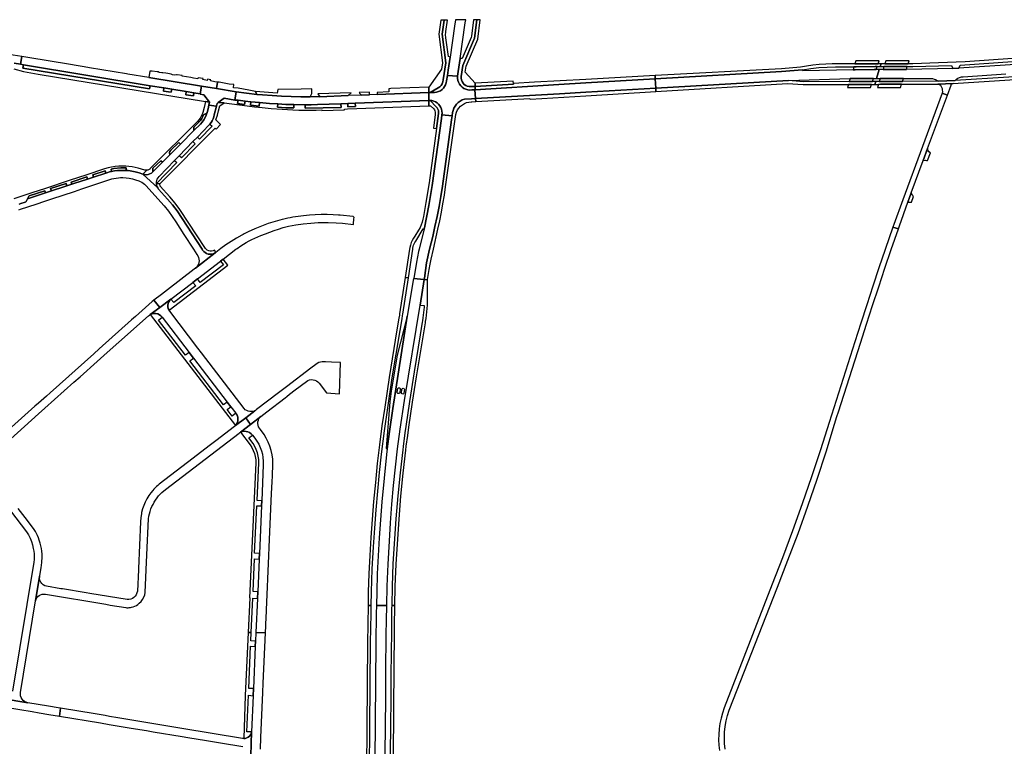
# Model space of a CAD drawing. Header units: metres. Extents: x 127325 to 135234, y 401140 to 409815.
# Tile 121 of 125: x 131640 to 132266, y 407684 to 408146. Entities that reach past the tile are written whole.
import ezdxf

# ---------------------------------------------------------------- set-up
doc = ezdxf.new("R2010")
doc.units = ezdxf.units.M
doc.layers.add('wegvakonderdelen', color=7, linetype='Continuous')

msp = doc.modelspace()

# ---------------------------------------------------------------- linework, layer by layer
at = {"layer": 'wegvakonderdelen'}
for points in [[(131909.27, 408107.64), (131910.86, 408118.52), (131908.58, 408136.69), (131909.86, 408145.73), (131907.72, 408145.71), (131906.46, 408136.71), (131908.75, 408118.43), (131908.07, 408114.41), (131900.16, 408103.14), (131900.14, 408099.67), (131900.89, 408099.7), (131905.97, 408102.56), (131907.03, 408103.26), (131907.91, 408104.15), (131908.6, 408105.21), (131909.06, 408106.39), (131909.27, 408107.64)], [(131911.4, 408107.04), (131911.89, 408110.47), (131912.39, 408113.95), (131913.56, 408122.12), (131912.52, 408122.48), (131910.87, 408134.35), (131910.78, 408135.15), (131910.74, 408135.95), (131910.75, 408136.76), (131910.81, 408137.56), (131910.93, 408138.36), (131911.93, 408145.75), (131909.89, 408145.73), (131909.86, 408145.73), (131908.58, 408136.69), (131910.86, 408118.52), (131909.27, 408107.64), (131909.06, 408106.39), (131908.6, 408105.21), (131907.91, 408104.15), (131907.03, 408103.26), (131905.97, 408102.56), (131900.89, 408099.7), (131903.77, 408099.74), (131905.03, 408099.91), (131906.25, 408100.28), (131907.4, 408100.84), (131908.45, 408101.56), (131909.37, 408102.44), (131910.14, 408103.46), (131910.75, 408104.58), (131911.17, 408105.78), (131911.4, 408107.04)], [(131923.28, 408143.87), (131923.53, 408145.86), (131916.94, 408145.79), (131916.39, 408141.86), (131913.56, 408122.12), (131912.39, 408113.95), (131911.89, 408110.47), (131918.4, 408109.99), (131918.83, 408113.03), (131920.02, 408121.36), (131923.28, 408143.87)], [(131927.79, 408103.46), (131926.79, 408103.4), (131925.65, 408103.44), (131924.55, 408103.7), (131923.51, 408104.17), (131922.59, 408104.83), (131921.81, 408105.65), (131921.2, 408106.61), (131920.79, 408107.67), (131920.6, 408108.79), (131920.62, 408109.93), (131921.61, 408116.91), (131929.12, 408134.15), (131930.62, 408145.92), (131928.51, 408145.9), (131927.18, 408135.49), (131927.07, 408134.74), (131921.3, 408121.26), (131920.02, 408121.36), (131918.83, 408113.03), (131918.4, 408109.99), (131918.38, 408108.69), (131918.58, 408107.4), (131918.98, 408106.16), (131919.58, 408105), (131920.36, 408103.96), (131921.3, 408103.05), (131922.37, 408102.31), (131923.55, 408101.75), (131924.8, 408101.39), (131926.1, 408101.24), (131927.4, 408101.3), (131927.93, 408101.34), (131929.41, 408101.43), (131929.64, 408101.44), (131929.57, 408103.57), (131927.79, 408103.46)], [(131931.17, 408133.54), (131932.71, 408145.94), (131930.62, 408145.92), (131929.12, 408134.15), (131921.61, 408116.91), (131920.62, 408109.93), (131920.6, 408108.79), (131920.79, 408107.67), (131921.2, 408106.61), (131921.81, 408105.65), (131922.59, 408104.83), (131923.51, 408104.17), (131924.55, 408103.7), (131925.65, 408103.44), (131926.79, 408103.4), (131927.79, 408103.46), (131929.57, 408103.57), (131929.51, 408105.53), (131923.13, 408112.66), (131923.73, 408116.4), (131931.17, 408133.54)], [(131708.64, 408111.41), (131707.8, 408111.55), (131684.3, 408115.43), (131680.77, 408116.02), (131667.1, 408118.28), (131663.1, 408118.94), (131641.24, 408122.55), (131640.22, 408117.65), (131642.23, 408117.32), (131722.73, 408104.02), (131731.59, 408102.57), (131736.53, 408101.76), (131745.73, 408100.24), (131750.67, 408099.43), (131754.63, 408098.78), (131755.39, 408103.72), (131721.95, 408109.21), (131708.64, 408111.41)], [(132187.73, 408117.92), (132185.89, 408117.91), (132184.56, 408117.91), (132172.48, 408117.88), (132171.09, 408117.88), (132164.04, 408117.86), (132160.31, 408117.9), (132156.57, 408117.84), (132152.51, 408117.66), (132148.46, 408117.37), (132144.42, 408116.95), (132140.4, 408116.42), (132136.39, 408115.77), (132124.4, 408114.82), (132043.97, 408110.39), (132044.09, 408108.29), (132124.51, 408112.96), (132137.73, 408114.04), (132142.97, 408114.86), (132148.23, 408115.47), (132153.52, 408115.88), (132158.81, 408116.08), (132164.11, 408116.07), (132170.52, 408116.07), (132171.9, 408116.08), (132183.99, 408116.1), (132185.32, 408116.1), (132187.18, 408116.1), (132187.73, 408117.92)], [(132186.48, 408119.76), (132185.15, 408119.76), (132173.08, 408119.76), (132171.68, 408119.76), (132171.09, 408117.88), (132172.48, 408117.88), (132184.56, 408117.91), (132185.89, 408117.91), (132186.48, 408119.76)], [(132304.64, 408121.74), (132304.51, 408123.52), (132241.24, 408119.13), (132224.22, 408118.54), (132207.9, 408117.97), (132204.97, 408117.97), (132203.52, 408117.96), (132191.47, 408117.93), (132190.17, 408117.93), (132187.73, 408117.92), (132187.18, 408116.1), (132189.59, 408116.1), (132190.89, 408116.11), (132202.93, 408116.13), (132204.39, 408116.13), (132207.91, 408116.14), (132232.48, 408116.82), (132233.32, 408114.88), (132237.31, 408115.13), (132238.1, 408117.11), (132304.64, 408121.74)], [(132205.54, 408119.77), (132204.09, 408119.77), (132192.05, 408119.76), (132190.75, 408119.76), (132190.17, 408117.93), (132191.47, 408117.93), (132203.52, 408117.96), (132204.97, 408117.97), (132205.54, 408119.77)], [(131642.23, 408117.32), (131641.88, 408115.11), (131722.4, 408102.06), (131722.73, 408104.02), (131642.23, 408117.32)], [(131754.9, 408108.78), (131753.3, 408109.04), (131753.15, 408108.37), (131750.41, 408108.84), (131748.62, 408109.12), (131743.08, 408110.03), (131743.14, 408110.38), (131740.06, 408110.83), (131739.48, 408110.92), (131738.6, 408110.76), (131736.96, 408111.01), (131736.19, 408111.43), (131734.13, 408111.77), (131732.87, 408111.91), (131730.8, 408112.27), (131730.13, 408112.11), (131728.62, 408112.35), (131728, 408112.73), (131727.27, 408112.86), (131724.08, 408113.14), (131722.56, 408113.27), (131721.95, 408109.21), (131755.39, 408103.72), (131765.01, 408102.19), (131765.61, 408106.31), (131763.86, 408106.56), (131761.17, 408107.01), (131761.3, 408107.71), (131760.29, 408107.88), (131759.27, 408108.05), (131759.11, 408107.37), (131756.41, 408107.84), (131756.51, 408108.51), (131754.9, 408108.78)], [(132186.62, 408114.25), (132184.72, 408114.24), (132183.4, 408114.23), (132171.3, 408114.17), (132169.91, 408114.16), (132138.06, 408113.47), (132137.73, 408114.04), (132124.51, 408112.96), (132044.09, 408108.29), (132044.42, 408102.42), (132128.91, 408107.3), (132168.14, 408108.56), (132169.51, 408108.56), (132181.6, 408108.57), (132182.93, 408108.58), (132184.91, 408108.58), (132186.62, 408114.25)], [(132185.32, 408116.1), (132183.99, 408116.1), (132171.9, 408116.08), (132170.52, 408116.07), (132169.91, 408114.16), (132171.3, 408114.17), (132183.4, 408114.23), (132184.72, 408114.24), (132185.32, 408116.1)], [(132275.73, 408108.01), (132332.85, 408111.42), (132332.7, 408113.5), (132275.36, 408109.91), (132268.98, 408109.51), (132234.87, 408107.38), (132224.31, 408106.78), (132201.41, 408106.71), (132199.93, 408106.71), (132187.91, 408106.68), (132186.59, 408106.67), (132184.33, 408106.67), (132183.79, 408104.86), (132186.02, 408104.86), (132187.34, 408104.87), (132199.36, 408104.9), (132200.84, 408104.91), (132223.92, 408104.97), (132233.58, 408105.49), (132269.66, 408107.65), (132275.73, 408108.01)], [(132204.39, 408116.13), (132202.93, 408116.13), (132190.89, 408116.11), (132189.59, 408116.1), (132189, 408114.26), (132190.31, 408114.27), (132202.36, 408114.33), (132203.82, 408114.33), (132204.39, 408116.13)], [(131778.68, 408102.34), (131775.72, 408102.73), (131775.98, 408104.72), (131772.98, 408105.07), (131766.68, 408106.16), (131765.61, 408106.31), (131765.01, 408102.19), (131777.61, 408100.18), (131784.1, 408099.16), (131790.61, 408098.45), (131789.88, 408100.32), (131785.57, 408101.09), (131778.68, 408102.34)], [(131929.41, 408101.43), (131927.93, 408101.34), (131927.4, 408101.3), (131926.1, 408101.24), (131924.8, 408101.39), (131923.55, 408101.75), (131922.37, 408102.31), (131921.3, 408103.05), (131920.36, 408103.96), (131919.58, 408105), (131918.98, 408106.16), (131918.58, 408107.4), (131918.38, 408108.69), (131918.4, 408109.99), (131911.89, 408110.47), (131911.4, 408107.04), (131911.17, 408105.78), (131910.75, 408104.58), (131910.14, 408103.46), (131909.37, 408102.44), (131908.45, 408101.56), (131907.4, 408100.84), (131906.25, 408100.28), (131905.03, 408099.91), (131903.77, 408099.74), (131900.89, 408099.7), (131900.14, 408099.67), (131900.12, 408094.65), (131900.84, 408094.68), (131902.06, 408094.54), (131903.25, 408094.22), (131904.37, 408093.72), (131905.41, 408093.04), (131906.32, 408092.22), (131907.1, 408091.26), (131907.72, 408090.2), (131908.16, 408089.05), (131908.42, 408087.85), (131908.5, 408086.62), (131908.38, 408085.39), (131914.92, 408084.95), (131915.18, 408086.86), (131915.49, 408088.34), (131916, 408089.76), (131916.72, 408091.09), (131917.62, 408092.3), (131918.7, 408093.37), (131919.91, 408094.27), (131921.24, 408094.98), (131922.67, 408095.49), (131927.26, 408095.75), (131929.75, 408095.89), (131929.41, 408101.43)], [(132044.42, 408102.42), (132044.09, 408108.29), (132000, 408105.72), (131982.72, 408104.72), (131929.64, 408101.44), (131929.41, 408101.43), (131929.75, 408095.89), (131929.81, 408095.89), (131983.24, 408098.88), (132000, 408099.85), (132044.42, 408102.42)], [(131953.86, 408105.46), (131953.76, 408106.91), (131929.51, 408105.53), (131929.57, 408103.57), (131953.84, 408105), (131953.86, 408105.46)], [(132044.09, 408108.29), (132043.97, 408110.39), (132000, 408107.97), (131967.3, 408106.17), (131953.86, 408105.46), (131953.84, 408105), (131929.57, 408103.57), (131929.64, 408101.44), (131982.72, 408104.72), (132000, 408105.72), (132044.09, 408108.29)], [(132184.33, 408106.67), (132182.32, 408106.66), (132181, 408106.66), (132168.89, 408106.63), (132167.52, 408106.62), (132138.36, 408106.53), (132128.91, 408107.3), (132044.42, 408102.42), (132044.53, 408100.32), (132128.32, 408105.45), (132138.22, 408104.75), (132166.95, 408104.82), (132168.32, 408104.83), (132180.42, 408104.85), (132181.75, 408104.85), (132183.79, 408104.86), (132184.33, 408106.67)], [(132182.93, 408108.58), (132181.6, 408108.57), (132169.51, 408108.56), (132168.14, 408108.56), (132167.52, 408106.62), (132168.89, 408106.63), (132181, 408106.66), (132182.32, 408106.66), (132182.93, 408108.58)], [(132202.01, 408108.59), (132200.53, 408108.59), (132188.52, 408108.59), (132187.2, 408108.58), (132186.59, 408106.67), (132187.91, 408106.68), (132199.93, 408106.71), (132201.41, 408106.71), (132202.01, 408108.59)], [(132233.58, 408105.49), (132223.92, 408104.97), (132224.36, 408104.94), (132224.78, 408104.82), (132225.17, 408104.6), (132225.5, 408104.31), (132225.75, 408103.95), (132226.2, 408103.09), (132226.52, 408102.16), (132226.7, 408101.21), (132226.74, 408100.23), (132226.63, 408099.26), (132229.98, 408098.02), (132232.31, 408104.32), (132232.44, 408104.66), (132232.65, 408104.96), (132232.92, 408105.21), (132233.23, 408105.39), (132233.58, 408105.49)], [(131736.53, 408101.76), (131731.59, 408102.57), (131731.27, 408100.6), (131736.2, 408099.79), (131736.53, 408101.76)], [(131750.67, 408099.43), (131745.73, 408100.24), (131745.41, 408098.28), (131750.35, 408097.47), (131750.67, 408099.43)], [(131777.61, 408100.18), (131765.01, 408102.19), (131755.39, 408103.72), (131754.63, 408098.78), (131754.58, 408098.58), (131757.04, 408098.17), (131760.49, 408093.62), (131760.11, 408091.66), (131764.95, 408090.97), (131765.39, 408092.73), (131766.11, 408093.27), (131769.86, 408096.03), (131776.71, 408094.91), (131777.61, 408100.18)], [(131900.14, 408099.67), (131867.17, 408098.41), (131862.4, 408098.23), (131857.23, 408098.04), (131848.85, 408097.72), (131830.64, 408097.02), (131827.83, 408096.91), (131824.63, 408096.9), (131818.56, 408096.95), (131812.5, 408097.09), (131806.44, 408097.33), (131800.38, 408097.67), (131794.33, 408098.11), (131790.61, 408098.45), (131784.1, 408099.16), (131777.61, 408100.18), (131776.71, 408094.91), (131778.7, 408094.79), (131783.17, 408094.22), (131786.84, 408093.8), (131792.32, 408093.26), (131798.69, 408092.73), (131804, 408092.39), (131809.14, 408092.14), (131814.29, 408091.97), (131821.37, 408091.89), (131825.26, 408091.91), (131829.15, 408091.97), (131844.17, 408092.56), (131848.49, 408092.73), (131853.28, 408092.91), (131900.12, 408094.65), (131900.14, 408099.67)], [(131825.72, 408101.96), (131818.89, 408101.89), (131804.01, 408101.66), (131803.69, 408099.22), (131789.88, 408100.32), (131790.61, 408098.45), (131794.33, 408098.11), (131800.38, 408097.67), (131806.44, 408097.33), (131812.5, 408097.09), (131818.56, 408096.95), (131824.63, 408096.9), (131825.54, 408098.52), (131825.74, 408098.98), (131825.72, 408101.96)], [(131850.59, 408099.37), (131829.38, 408098.82), (131830.64, 408097.02), (131848.85, 408097.72), (131850.59, 408099.37)], [(131862.37, 408099.87), (131855.71, 408099.73), (131855.95, 408099.28), (131857.23, 408098.04), (131862.4, 408098.23), (131862.37, 408099.87)], [(131900.16, 408103.14), (131875.98, 408102.15), (131874.72, 408102.1), (131874.72, 408100.06), (131867.15, 408099.78), (131867.17, 408098.41), (131900.14, 408099.67), (131900.16, 408103.14)], [(132044.53, 408100.32), (132044.42, 408102.42), (132000, 408099.85), (131983.24, 408098.88), (131929.81, 408095.89), (131929.87, 408093.87), (131964.39, 408095.84), (131964.48, 408095.34), (131972, 408095.87), (132000, 408097.59), (132044.53, 408100.32)], [(132181.75, 408104.85), (132180.42, 408104.85), (132168.32, 408104.83), (132166.95, 408104.82), (132166.32, 408102.82), (132167.68, 408102.83), (132179.79, 408102.84), (132181.11, 408102.84), (132181.75, 408104.85)], [(132200.84, 408104.91), (132199.36, 408104.9), (132187.34, 408104.87), (132186.02, 408104.86), (132185.38, 408102.85), (132186.7, 408102.86), (132198.71, 408102.88), (132200.2, 408102.88), (132200.84, 408104.91)], [(132217.37, 408063.98), (132229.98, 408098.02), (132226.63, 408099.26), (132201.54, 408031.49), (132195.92, 408015.77), (132195.31, 408014.02), (132198.78, 408012.98), (132199.47, 408015), (132204.77, 408029.96), (132206.96, 408035.87), (132214.59, 408056.49), (132217.37, 408063.98)], [(131750.66, 408075.46), (131750.48, 408076.81), (131750.54, 408077.36), (131750.65, 408077.72), (131753.61, 408080.64), (131754.74, 408081.88), (131755.64, 408083.2), (131756.4, 408084.4), (131756.83, 408085.4), (131757.07, 408085.65), (131758.47, 408086.41), (131758.99, 408086.89), (131759.62, 408089.22), (131760.11, 408091.66), (131760.49, 408093.62), (131757.92, 408094.06), (131757.18, 408090.21), (131756.29, 408087.01), (131755.84, 408085.75), (131755.27, 408084.54), (131754.58, 408083.4), (131753.78, 408082.33), (131752.88, 408081.34), (131722.85, 408051.27), (131722.49, 408050.96), (131722.1, 408050.7), (131721.68, 408050.49), (131721.23, 408050.34), (131720.77, 408050.25), (131718.14, 408047.81), (131719.24, 408047.52), (131720.38, 408047.45), (131721.51, 408047.59), (131722.6, 408047.94), (131723.6, 408048.49), (131724.48, 408049.22), (131724.53, 408049.69), (131724.52, 408051.32), (131724.57, 408051.62), (131729.66, 408056.31), (131730.6, 408055.36), (131735.28, 408060.04), (131735.14, 408061.64), (131735.3, 408062.22), (131735.98, 408063.02), (131740.96, 408067.81), (131742.04, 408066.82), (131750.66, 408075.46)], [(131769.85, 408093.19), (131766.11, 408093.27), (131765.39, 408092.73), (131764.95, 408090.97), (131763.58, 408085.45), (131763.28, 408084.17), (131762.84, 408082.93), (131762.28, 408081.74), (131761.6, 408080.61), (131760.81, 408079.56), (131762.18, 408078.22), (131754.19, 408070.02), (131752.85, 408071.33), (131750.04, 408068.45), (131751.39, 408067.14), (131742.66, 408058.19), (131741.32, 408059.5), (131738.39, 408056.49), (131739.77, 408055.22), (131726.82, 408041.92), (131729.06, 408041.68), (131764.14, 408077.07), (131764.84, 408076.42), (131767.52, 408079.25), (131764.55, 408082.24), (131765.63, 408085.25), (131766.37, 408088.12), (131767.08, 408091.21), (131769.85, 408093.19)], [(131821.37, 408091.89), (131814.29, 408091.97), (131814.18, 408089.86), (131809.06, 408090.03), (131803.89, 408090.28), (131804, 408092.39), (131798.69, 408092.73), (131792.32, 408093.26), (131792.05, 408091.04), (131786.57, 408091.59), (131786.84, 408093.8), (131783.17, 408094.22), (131782.86, 408092.01), (131778.4, 408092.58), (131778.7, 408094.79), (131776.71, 408094.91), (131769.86, 408096.03), (131766.11, 408093.27), (131769.85, 408093.19), (131774.69, 408092.44), (131779.55, 408091.75), (131784.41, 408091.12), (131789.28, 408090.55), (131794.15, 408090.04), (131799.84, 408089.52), (131806.74, 408089), (131813.65, 408088.61), (131817.33, 408088.47), (131821.02, 408088.4), (131824.71, 408088.4), (131828.39, 408088.46), (131832.08, 408088.59), (131832.05, 408088.33), (131846.49, 408088.71), (131846.45, 408089.1), (131848.32, 408089.2), (131854.36, 408089.43), (131900.11, 408091.21), (131900.12, 408094.65), (131853.28, 408092.91), (131853.36, 408090.68), (131848.57, 408090.5), (131848.49, 408092.73), (131844.17, 408092.56), (131844.3, 408090.07), (131821.42, 408089.66), (131821.37, 408091.89)], [(131783.17, 408094.22), (131778.7, 408094.79), (131778.4, 408092.58), (131782.86, 408092.01), (131783.17, 408094.22)], [(131792.32, 408093.26), (131786.84, 408093.8), (131786.57, 408091.59), (131792.05, 408091.04), (131792.32, 408093.26)], [(131853.28, 408092.91), (131848.49, 408092.73), (131848.57, 408090.5), (131853.36, 408090.68), (131853.28, 408092.91)], [(131889.82, 408000), (131889.94, 408000.78), (131890.14, 408001.72), (131890.42, 408002.63), (131890.78, 408003.52), (131891.22, 408004.37), (131891.73, 408005.18), (131896.41, 408012.99), (131897.05, 408012.97), (131897.23, 408013.71), (131900.02, 408027.8), (131902.23, 408040.66), (131908.08, 408083.21), (131908.38, 408085.39), (131908.5, 408086.62), (131908.42, 408087.85), (131908.16, 408089.05), (131907.72, 408090.2), (131907.1, 408091.26), (131906.32, 408092.22), (131905.41, 408093.04), (131904.37, 408093.72), (131903.25, 408094.22), (131902.06, 408094.54), (131900.84, 408094.68), (131904.78, 408090.67), (131905.38, 408089.93), (131905.84, 408089.1), (131906.15, 408088.2), (131906.3, 408087.26), (131906.29, 408086.31), (131904.98, 408076.7), (131900.28, 408042.32), (131898.23, 408029.75), (131896.61, 408020.89), (131896.28, 408019.09), (131895.8, 408017.32), (131895.2, 408015.59), (131894.46, 408013.9), (131893.6, 408012.28), (131891.2, 408008.46), (131890.3, 408007.12), (131889.52, 408005.71), (131888.87, 408004.24), (131888.33, 408002.72), (131887.92, 408001.17), (131887.75, 408000), (131885.02, 407982.11), (131887.05, 407981.82), (131889.82, 408000)], [(131916.98, 408084.26), (131917.22, 408085.75), (131917.68, 408087.2), (131918.34, 408088.56), (131919.19, 408089.82), (131920.22, 408090.93), (131921.4, 408091.88), (131922.71, 408092.65), (131924.11, 408093.22), (131925.58, 408093.58), (131927.09, 408093.72), (131927.39, 408093.73), (131929.87, 408093.87), (131929.81, 408095.89), (131929.75, 408095.89), (131927.26, 408095.75), (131922.67, 408095.49), (131921.24, 408094.98), (131919.91, 408094.27), (131918.7, 408093.37), (131917.62, 408092.3), (131916.72, 408091.09), (131916, 408089.76), (131915.49, 408088.34), (131915.18, 408086.86), (131914.92, 408084.95), (131914.56, 408082.32), (131908.72, 408040.09), (131907.69, 408033.65), (131906.55, 408027.22), (131905.31, 408020.81), (131903.97, 408014.42), (131902.52, 408008.05), (131900.53, 408000), (131898.69, 407991.5), (131897.22, 407981.6), (131897.13, 407980.75), (131899.29, 407980.56), (131899.29, 407980.74), (131900.38, 407987.09), (131900.97, 407990.53), (131901.53, 407993.78), (131902.94, 408000), (131905.82, 408012.75), (131906.98, 408018.12), (131908.06, 408023.52), (131909.04, 408028.92), (131909.95, 408034.35), (131910.76, 408039.79), (131916.98, 408084.26)], [(131906.29, 408086.31), (131906.3, 408087.26), (131906.15, 408088.2), (131905.84, 408089.1), (131905.38, 408089.93), (131904.78, 408090.67), (131900.84, 408094.68), (131900.12, 408094.65), (131900.11, 408091.21), (131901.16, 408091.26), (131903.15, 408089.25), (131903.59, 408088.64), (131903.91, 408087.96), (131904.11, 408087.24), (131904.17, 408086.49), (131904.11, 408085.75), (131902.99, 408077.09), (131904.98, 408076.7), (131906.29, 408086.31)], [(131750.04, 408068.45), (131752.85, 408071.33), (131760.14, 408078.82), (131760.81, 408079.56), (131761.6, 408080.61), (131762.28, 408081.74), (131762.84, 408082.93), (131763.28, 408084.17), (131763.58, 408085.45), (131764.95, 408090.97), (131760.11, 408091.66), (131759.62, 408089.22), (131758.99, 408086.89), (131758.46, 408085.26), (131757.76, 408083.7), (131756.9, 408082.22), (131755.89, 408080.83), (131754.75, 408079.56), (131750.66, 408075.46), (131742.04, 408066.82), (131735.28, 408060.04), (131730.6, 408055.36), (131724.48, 408049.22), (131723.6, 408048.49), (131722.6, 408047.94), (131721.51, 408047.59), (131720.38, 408047.45), (131719.24, 408047.52), (131718.14, 408047.81), (131727.58, 408039.15), (131727.31, 408039.65), (131727.09, 408040.18), (131726.93, 408040.73), (131726.81, 408041.29), (131726.76, 408041.86), (131726.78, 408042.83), (131726.98, 408043.78), (131727.32, 408044.69), (131727.81, 408045.53), (131728.44, 408046.28), (131738.39, 408056.49), (131741.32, 408059.5), (131750.04, 408068.45)], [(131758.99, 408086.89), (131758.47, 408086.41), (131757.07, 408085.65), (131756.83, 408085.4), (131756.4, 408084.4), (131755.64, 408083.2), (131754.74, 408081.88), (131753.61, 408080.64), (131750.65, 408077.72), (131750.54, 408077.36), (131750.48, 408076.81), (131750.66, 408075.46), (131754.75, 408079.56), (131755.89, 408080.83), (131756.9, 408082.22), (131757.76, 408083.7), (131758.46, 408085.26), (131758.99, 408086.89)], [(131814.29, 408091.97), (131809.14, 408092.14), (131804, 408092.39), (131803.89, 408090.28), (131809.06, 408090.03), (131814.18, 408089.86), (131814.29, 408091.97)], [(131844.17, 408092.56), (131829.15, 408091.97), (131825.26, 408091.91), (131821.37, 408091.89), (131821.42, 408089.66), (131844.3, 408090.07), (131844.17, 408092.56)], [(131908.72, 408040.09), (131914.56, 408082.32), (131914.92, 408084.95), (131908.38, 408085.39), (131908.08, 408083.21), (131902.23, 408040.66), (131900.02, 408027.8), (131897.23, 408013.71), (131897.05, 408012.97), (131893.87, 408000), (131893.52, 407998.57), (131892.2, 407991.83), (131890.5, 407981.55), (131890.22, 407981.56), (131897.09, 407980.75), (131897.22, 407981.6), (131898.69, 407991.5), (131900.53, 408000), (131902.52, 408008.05), (131903.97, 408014.42), (131905.31, 408020.81), (131906.55, 408027.22), (131907.69, 408033.65), (131908.72, 408040.09)], [(131742.04, 408066.82), (131740.96, 408067.81), (131735.98, 408063.02), (131735.3, 408062.22), (131735.14, 408061.64), (131735.28, 408060.04), (131742.04, 408066.82)], [(132219.23, 408061.23), (132218.11, 408061.88), (132217.79, 408062.51), (132217.37, 408063.98), (132214.59, 408056.49), (132216.01, 408056.57), (132216.66, 408056.55), (132217.21, 408056.44), (132219.23, 408061.23)], [(131730.6, 408055.36), (131729.66, 408056.31), (131724.57, 408051.62), (131724.52, 408051.32), (131724.53, 408049.69), (131724.48, 408049.22), (131730.6, 408055.36)], [(131686.76, 408045.91), (131694.56, 408048.48), (131694.08, 408049.94), (131686.3, 408047.27), (131686.76, 408045.91)], [(131698.26, 408049.49), (131700.1, 408049.82), (131701.96, 408050.05), (131703.83, 408050.17), (131705.7, 408050.19), (131707.58, 408050.11), (131707.59, 408051.71), (131704.07, 408051.74), (131699.79, 408051.31), (131698.01, 408050.96), (131698.26, 408049.49)], [(131683.02, 408044.68), (131682.54, 408045.99), (131672.65, 408042.72), (131673.06, 408041.4), (131674.29, 408041.8), (131683.02, 408044.68)], [(131656.26, 408035.86), (131655.75, 408037.19), (131645.92, 408034.01), (131645.61, 408033.83), (131644.75, 408032.07), (131656.26, 408035.86)], [(131668.58, 408039.92), (131669.78, 408040.32), (131669.28, 408041.92), (131659.42, 408038.64), (131659.94, 408037.08), (131668.58, 408039.92)], [(131729.06, 408041.68), (131726.82, 408041.92), (131726.76, 408041.86), (131726.81, 408041.29), (131726.93, 408040.73), (131727.09, 408040.18), (131727.31, 408039.65), (131727.58, 408039.15), (131728.17, 408038.34), (131733.91, 408031.92), (131737, 408028.25), (131739.88, 408024.41), (131755.85, 408000), (131756.14, 407999.56), (131756.85, 407998.67), (131757.72, 407997.93), (131758.71, 407997.37), (131759.79, 407997.01), (131760.92, 407996.85), (131762.05, 407996.92), (131763.16, 407997.2), (131764.19, 407997.68), (131764.67, 407997.99), (131763.7, 407999.4), (131762.83, 407999.02), (131761.9, 407998.83), (131760.95, 407998.84), (131760.03, 407999.05), (131759.16, 407999.44), (131758.4, 408000), (131757.93, 408000.5), (131741.7, 408025.29), (131738.66, 408029.4), (131735.37, 408033.32), (131729.18, 408040.23), (131729.06, 408041.68)], [(132208.35, 408033.67), (132207.71, 408034.37), (132206.96, 408035.87), (132204.77, 408029.96), (132207.11, 408029.91), (132208.35, 408033.67)], [(131807.4, 408013.78), (131809.05, 408014.26), (131810.78, 408014.63), (131815.49, 408015.49), (131820.23, 408016.17), (131824.99, 408016.66), (131829.76, 408016.97), (131834.55, 408017.09), (131836, 408017.09), (131841.03, 408016.82), (131845.08, 408016.6), (131852.21, 408015.72), (131852.23, 408016.13), (131852.44, 408019.48), (131852.48, 408020.19), (131851.93, 408020.92), (131843.6, 408021.67), (131842.51, 408021.77), (131839.17, 408021.99), (131835.41, 408022.11), (131831.64, 408022.11), (131827.87, 408021.99), (131824.11, 408021.74), (131820.35, 408021.37), (131818.66, 408021.17), (131816.97, 408020.95), (131815.29, 408020.69), (131813.61, 408020.4), (131811.93, 408020.08), (131810.35, 408019.75), (131808.77, 408019.39), (131807.79, 408019.15), (131806.8, 408018.9), (131802.35, 408017.72), (131797.95, 408016.34), (131793.61, 408014.78), (131789.34, 408013.03), (131785.16, 408011.1), (131784.34, 408010.69), (131783.52, 408010.28), (131782.7, 408009.86), (131781.89, 408009.43), (131781.08, 408008.99), (131777.64, 408007.04), (131774.27, 408004.96), (131770.98, 408002.76), (131767.78, 408000.43), (131764.67, 407997.99), (131764.19, 407997.68), (131751.59, 407987.96), (131751.56, 407987.94), (131750.88, 407987.42), (131733.8, 407974.27), (131730.02, 407971.35), (131725.2, 407967.64), (131728.99, 407963.13), (131736.04, 407968.42), (131749.87, 407978.99), (131752.89, 407981.31), (131767.61, 407992.56), (131769.14, 407993.74), (131777.33, 408000), (131778.05, 408000.55), (131780.48, 408002.26), (131782.15, 408003.34), (131783.86, 408004.36), (131785.69, 408005.37), (131787.55, 408006.32), (131789.44, 408007.2), (131791.36, 408008.02), (131793.31, 408008.77), (131796.09, 408009.88), (131798.89, 408010.94), (131801.71, 408011.94), (131804.54, 408012.89), (131807.4, 408013.78)], [(131752.89, 407981.31), (131749.87, 407978.99), (131751.89, 407976.83), (131737.91, 407966.1), (131736.04, 407968.42), (131735.29, 407967.61), (131734.7, 407966.67), (131734.3, 407965.64), (131734.11, 407964.55), (131734.13, 407963.44), (131734.36, 407962.36), (131734.8, 407961.34), (131772.11, 407989.89), (131769.14, 407993.74), (131767.61, 407992.56), (131769.39, 407990.25), (131754.59, 407978.89), (131752.89, 407981.31)], [(131887.05, 407981.82), (131885.02, 407982.11), (131881.5, 407959.06), (131881.36, 407958.1), (131881.03, 407956.16), (131879.8, 407948.78), (131874.87, 407918.54), (131872, 407899.7), (131870.27, 407887.77), (131868.7, 407875.81), (131867.3, 407863.83), (131866.05, 407851.84), (131864.97, 407839.83), (131864.04, 407828.34), (131863.24, 407816.83), (131862.56, 407805.32), (131862.01, 407793.8), (131861.58, 407782.28), (131861.43, 407773.71), (131863.42, 407773.7), (131863.63, 407782.34), (131864.11, 407796.64), (131864.91, 407810.92), (131865.67, 407822.72), (131866.56, 407834.52), (131867.57, 407846.3), (131868.72, 407858.07), (131869.99, 407869.83), (131871.9, 407884.56), (131873.93, 407899.27), (131876.84, 407918.3), (131881.77, 407948.48), (131883.05, 407955.85), (131883.41, 407957.88), (131883.54, 407958.76), (131887.05, 407981.82)], [(131894.64, 407964.46), (131897.09, 407980.75), (131890.22, 407981.56), (131886.22, 407957.62), (131877.1, 407898.73), (131875.01, 407884.16), (131873.63, 407873.3), (131873.15, 407869.56), (131871.58, 407854.53), (131870.2, 407839.49), (131869.29, 407828.05), (131868.5, 407816.6), (131867.84, 407805.15), (131867.3, 407793.69), (131866.89, 407782.22), (131866.69, 407773.68), (131873.29, 407773.63), (131873.58, 407785.85), (131874.15, 407799.88), (131874.98, 407814.49), (131875.73, 407826.27), (131876.63, 407838.03), (131877.68, 407849.79), (131878.87, 407861.53), (131880.2, 407873.26), (131881.88, 407885.67), (131884.49, 407903.98), (131894.64, 407964.46)], [(131899.27, 407978.59), (131899.29, 407980.56), (131897.13, 407980.75), (131897.22, 407981.6), (131897.09, 407980.75), (131894.64, 407964.46), (131897.09, 407964.22), (131897.08, 407963.16), (131896.26, 407956.38), (131896.03, 407954.46), (131895.89, 407953.66), (131894.52, 407945.58), (131890.68, 407922.07), (131887.7, 407903.34), (131885.37, 407887.3), (131884.85, 407883.32), (131883.73, 407874.68), (131883.46, 407872.64), (131881.79, 407857.96), (131880.36, 407843.3), (131879.12, 407828.63), (131877.27, 407800.06), (131876.74, 407785.95), (131876.43, 407773.61), (131878.4, 407773.59), (131878.74, 407785.77), (131879.32, 407799.9), (131881.11, 407828.43), (131882.32, 407843.08), (131883.78, 407857.72), (131885.4, 407872.32), (131885.73, 407874.83), (131886.62, 407881.69), (131887.3, 407886.9), (131889.66, 407902.94), (131892.17, 407918.96), (131897.9, 407953.32), (131898.05, 407954.23), (131898.36, 407955.99), (131898.66, 407958.1), (131898.89, 407960.22), (131899.05, 407962.34), (131899.14, 407964.47), (131899.15, 407966.6), (131899.15, 407967.11), (131899.17, 407968.41), (131899.22, 407974.11), (131899.27, 407978.59)], [(131755.42, 407934.29), (131753.2, 407937.19), (131735.28, 407960.6), (131734.8, 407961.34), (131734.36, 407962.36), (131734.13, 407963.44), (131734.11, 407964.55), (131734.3, 407965.64), (131734.7, 407966.67), (131735.29, 407967.61), (131736.04, 407968.42), (131728.99, 407963.13), (131722.91, 407958.57), (131724.03, 407959.01), (131725.21, 407959.23), (131726.42, 407959.2), (131727.6, 407958.93), (131728.69, 407958.43), (131729.67, 407957.71), (131730.48, 407956.82), (131747.59, 407934.49), (131750.33, 407930.92), (131771.8, 407902.91), (131774.11, 407899.89), (131777.26, 407895.78), (131777.48, 407895.49), (131778.1, 407894.5), (131778.5, 407893.4), (131778.67, 407892.25), (131778.61, 407891.09), (131778.32, 407889.96), (131777.81, 407888.91), (131777.1, 407887.98), (131783.59, 407892.96), (131789.34, 407897.36), (131788.34, 407897), (131787.29, 407896.83), (131786.23, 407896.86), (131785.19, 407897.09), (131784.21, 407897.5), (131783.33, 407898.09), (131782.57, 407898.83), (131755.42, 407934.29)], [(131747.98, 407929.13), (131750.33, 407930.92), (131747.59, 407934.49), (131745.24, 407932.7), (131728.11, 407955.03), (131730.48, 407956.82), (131729.67, 407957.71), (131728.69, 407958.43), (131727.6, 407958.93), (131726.42, 407959.2), (131725.21, 407959.23), (131724.03, 407959.01), (131722.91, 407958.57), (131777.1, 407887.98), (131777.81, 407888.91), (131778.32, 407889.96), (131778.61, 407891.09), (131778.67, 407892.25), (131778.5, 407893.4), (131778.1, 407894.5), (131777.48, 407895.49), (131777.26, 407895.78), (131774.92, 407894.01), (131771.77, 407898.11), (131774.11, 407899.89), (131771.8, 407902.91), (131769.46, 407901.13), (131747.98, 407929.13)], [(131886.22, 407957.62), (131880.03, 407932.76), (131876.21, 407909.84), (131875.25, 407903.16), (131872.98, 407873.47), (131873.63, 407873.3), (131875.01, 407884.16), (131877.1, 407898.73), (131886.22, 407957.62)], [(131822.22, 407916.02), (131823.18, 407916.62), (131824.25, 407917.01), (131825.37, 407917.19), (131826.51, 407917.15), (131827.61, 407916.89), (131828.64, 407916.41), (131829.56, 407915.74), (131830.33, 407914.91), (131835.01, 407908.7), (131843.18, 407908.17), (131843.97, 407928.17), (131838.21, 407928.38), (131834.28, 407928.53), (131833.45, 407928.56), (131832.31, 407928.53), (131831.2, 407928.34), (131830.11, 407928), (131829.09, 407927.52), (131828.14, 407926.9), (131824.99, 407924.48), (131809.59, 407912.7), (131804.4, 407908.73), (131790.55, 407898.13), (131790.32, 407897.95), (131790.09, 407897.79), (131789.85, 407897.63), (131789.6, 407897.49), (131789.34, 407897.36), (131783.59, 407892.96), (131786.63, 407888.69), (131793.21, 407893.83), (131797.08, 407896.79), (131808.64, 407905.64), (131809.64, 407906.4), (131811.54, 407907.85), (131815.13, 407910.6), (131822.22, 407916.02)], [(131879.96, 407909.15), (131880.33, 407911.61), (131880.78, 407912.02), (131881.27, 407912.07), (131881.58, 407911.92), (131881.78, 407911.64), (131881.9, 407911.33), (131881.53, 407908.78), (131881.37, 407908.53), (131881.03, 407908.39), (131880.7, 407908.36), (131880.35, 407908.44), (131880.02, 407908.73), (131879.96, 407909.15)], [(131882.59, 407908.59), (131882.94, 407911.16), (131883.29, 407911.59), (131883.74, 407911.69), (131884.13, 407911.6), (131884.39, 407911.4), (131884.52, 407910.97), (131884.19, 407908.54), (131883.92, 407908.19), (131883.45, 407908.03), (131882.7, 407908.35), (131882.59, 407908.59)], [(131721.84, 407828.74), (131722.02, 407830.34), (131722.33, 407831.92), (131722.74, 407833.47), (131723.28, 407834.99), (131723.92, 407836.47), (131724.64, 407837.9), (131725.43, 407839.29), (131726.28, 407840.65), (131727.19, 407841.96), (131728.17, 407843.23), (131730.25, 407845.4), (131732.56, 407847.33), (131779.46, 407883.26), (131779.88, 407883.53), (131780.33, 407883.77), (131786.63, 407888.69), (131783.59, 407892.96), (131777.1, 407887.98), (131776.41, 407887.36), (131764.54, 407878.26), (131761.25, 407875.74), (131746.5, 407864.43), (131742.95, 407861.7), (131728.58, 407850.68), (131727.7, 407849.96), (131726.85, 407849.22), (131726.03, 407848.44), (131725.24, 407847.63), (131724.49, 407846.79), (131723.2, 407845.2), (131722.02, 407843.53), (131720.77, 407841.51), (131719.67, 407839.4), (131718.73, 407837.21), (131717.95, 407834.96), (131717.34, 407832.66), (131717.21, 407831.8), (131716.87, 407829.65), (131716.65, 407826.78), (131715.33, 407797.21), (131715.28, 407796.19), (131714.68, 407782.73), (131714.43, 407781.58), (131713.97, 407780.5), (131713.31, 407779.53), (131712.47, 407778.7), (131711.5, 407778.05), (131710.42, 407777.6), (131709.27, 407777.36), (131708.09, 407777.34), (131684.5, 407781.24), (131682.01, 407781.65), (131667.07, 407784.12), (131666.07, 407784.29), (131656.86, 407785.81), (131655.74, 407786.19), (131654.73, 407786.79), (131653.86, 407787.59), (131653.17, 407788.55), (131652.7, 407789.63), (131652.46, 407790.79), (131652.47, 407791.97), (131649.9, 407776.59), (131650.22, 407777.59), (131650.72, 407778.51), (131651.39, 407779.32), (131652.21, 407779.98), (131653.13, 407780.47), (131654.14, 407780.77), (131655.18, 407780.88), (131656.23, 407780.78), (131694.59, 407774.38), (131697.28, 407773.93), (131707.33, 407772.25), (131708.05, 407772.21), (131708.77, 407772.21), (131709.49, 407772.26), (131710.21, 407772.35), (131710.92, 407772.49), (131712.01, 407772.79), (131713.06, 407773.2), (131714.07, 407773.71), (131715.02, 407774.32), (131715.91, 407775.02), (131717.04, 407776.15), (131718, 407777.43), (131718.78, 407778.83), (131719.35, 407780.32), (131719.71, 407781.88), (131720.74, 407805.76), (131721.84, 407828.74)], [(131796.54, 407765.07), (131796.8, 407770.95), (131798.32, 407805.1), (131798.57, 407810.75), (131800.09, 407844.89), (131800.41, 407852.25), (131800.58, 407855.95), (131800.91, 407863.4), (131800.91, 407863.91), (131800.76, 407866.7), (131800.39, 407869.47), (131799.79, 407872.2), (131798.97, 407874.87), (131797.94, 407877.46), (131796.69, 407879.97), (131795.25, 407882.36), (131792.97, 407885.54), (131792.31, 407886.35), (131791.8, 407887.27), (131791.48, 407888.27), (131791.33, 407889.3), (131791.38, 407890.35), (131791.62, 407891.37), (131792.03, 407892.33), (131792.62, 407893.2), (131793.21, 407893.83), (131786.63, 407888.69), (131780.33, 407883.77), (131781.45, 407884.18), (131782.63, 407884.37), (131783.82, 407884.32), (131784.97, 407884.03), (131786.05, 407883.53), (131787.01, 407882.82), (131787.82, 407881.94), (131789.4, 407879.92), (131790.7, 407878.08), (131791.84, 407876.14), (131792.8, 407874.11), (131793.58, 407872), (131794.17, 407869.83), (131794.56, 407867.61), (131794.76, 407865.37), (131794.76, 407863.12), (131793.76, 407840.22), (131793.61, 407836.91), (131792.29, 407806.7), (131792.13, 407803.15), (131791.21, 407782.24), (131791.03, 407778.11), (131790.08, 407756.43), (131796.15, 407756.29), (131796.34, 407760.6), (131796.42, 407762.32), (131796.54, 407765.07)], [(131788.09, 407778.29), (131791.03, 407778.11), (131791.21, 407782.24), (131788.28, 407782.42), (131789.09, 407803.3), (131792.13, 407803.15), (131792.29, 407806.7), (131789.26, 407806.84), (131790.71, 407837.05), (131793.61, 407836.91), (131793.76, 407840.22), (131790.87, 407840.4), (131792.01, 407864.29), (131791.9, 407866.47), (131791.57, 407868.63), (131791.04, 407870.74), (131790.3, 407872.79), (131789.36, 407874.76), (131788.24, 407876.63), (131785.51, 407880.24), (131787.82, 407881.94), (131787.01, 407882.82), (131786.05, 407883.53), (131784.97, 407884.03), (131783.82, 407884.32), (131782.63, 407884.37), (131781.45, 407884.18), (131780.33, 407883.77), (131786.45, 407875.73), (131787.53, 407874), (131788.43, 407872.17), (131789.14, 407870.26), (131789.65, 407868.28), (131789.95, 407866.26), (131790.05, 407864.22), (131785.93, 407778.52), (131786.24, 407778.49), (131785.2, 407756.54), (131787.11, 407756.5), (131788.09, 407778.29)], [(131863.42, 407773.7), (131861.43, 407773.71), (131861.01, 407750), (131859.98, 407615.98), (131859.78, 407604.87), (131858.26, 407600.97), (131858.29, 407594.29), (131858.24, 407594.15), (131858.16, 407594.01), (131858.05, 407593.9), (131857.92, 407593.82), (131857.77, 407593.78), (131861.43, 407593.79), (131861.06, 407593.87), (131860.73, 407594.05), (131860.48, 407594.33), (131860.31, 407594.67), (131860.26, 407595.04), (131860.28, 407600.5), (131861.9, 407604.54), (131861.97, 407616.03), (131863.06, 407750), (131863.3, 407768.52), (131863.42, 407773.7)], [(131872.56, 407700.72), (131872.64, 407710.8), (131872.75, 407724.21), (131872.8, 407731.36), (131873, 407755.2), (131873.07, 407764.19), (131873.29, 407773.63), (131866.69, 407773.68), (131866.57, 407768.53), (131866.35, 407750), (131865.3, 407624.69), (131865.07, 407613.58), (131871.88, 407613.44), (131871.9, 407613.3), (131871.94, 407624.96), (131872.56, 407700.72)], [(131877.75, 407702.76), (131877.8, 407708.87), (131878.22, 407757.25), (131878.26, 407762.17), (131878.34, 407771.63), (131878.4, 407773.59), (131876.43, 407773.61), (131876.38, 407771.83), (131876.29, 407762.19), (131876.25, 407757.27), (131875.99, 407729.39), (131875.96, 407725.68), (131875.81, 407708.89), (131875.75, 407702.77), (131874.97, 407616.91), (131874.74, 407596.12), (131876.95, 407594.8), (131876.87, 407595.07), (131877.01, 407616.97), (131877.75, 407702.76)], [(131787.3, 407693.35), (131784.37, 407693.43), (131785.31, 407716.57), (131788.32, 407716.28), (131788.52, 407720.87), (131785.51, 407720.95), (131786.72, 407747.84), (131789.7, 407747.63), (131789.84, 407750.96), (131786.87, 407751.09), (131787.11, 407756.5), (131785.2, 407756.54), (131783.31, 407716.5), (131782.3, 407689.03), (131783.33, 407689.12), (131784.32, 407689.41), (131785.23, 407689.91), (131786.01, 407690.58), (131786.63, 407691.41), (131787.07, 407692.34), (131787.3, 407693.35)]]:
    msp.add_lwpolyline(points, close=True, dxfattribs=at)
for points in [[(131636.4, 408118.28), (131640.22, 408117.65), (131641.24, 408122.55), (131632.92, 408123.93)], [(131636, 408114.67), (131642.2, 408113.07), (131651.47, 408111.31), (131757.92, 408094.06), (131760.49, 408093.62), (131757.04, 408098.17), (131754.58, 408098.58), (131754.63, 408098.78), (131750.67, 408099.43), (131750.35, 408097.47), (131745.41, 408098.28), (131745.73, 408100.24), (131736.53, 408101.76), (131736.2, 408099.79), (131731.27, 408100.6), (131731.59, 408102.57), (131722.73, 408104.02), (131722.4, 408102.06), (131641.88, 408115.11), (131642.23, 408117.32), (131642.23, 408117.32), (131640.22, 408117.65), (131636.4, 408118.28)], [(132332.11, 408121.3), (132237.31, 408115.13), (132233.32, 408114.88), (132203.82, 408114.33), (132202.36, 408114.33), (132190.31, 408114.27), (132189, 408114.26), (132186.62, 408114.25), (132184.91, 408108.58), (132187.2, 408108.58), (132188.52, 408108.59), (132200.53, 408108.59), (132202.01, 408108.59), (132219.37, 408108.61), (132220.43, 408108.47), (132221.46, 408108.21), (132222.46, 408107.84), (132223.41, 408107.36), (132224.31, 408106.78), (132234.87, 408107.38), (132235.7, 408108.19), (132236.67, 408108.84), (132237.73, 408109.3), (132238.87, 408109.56), (132240.03, 408109.6), (132267.12, 408111.44)], [(131639.4, 408028.75), (131640.59, 408029.11), (131643.33, 408029.99), (131643.66, 408030.17), (131643.89, 408030.46), (131644.75, 408032.07), (131645.61, 408033.83), (131645.92, 408034.01), (131655.75, 408037.19), (131656.26, 408035.86), (131659.94, 408037.08), (131659.42, 408038.64), (131669.28, 408041.92), (131669.78, 408040.32), (131673.06, 408041.4), (131672.65, 408042.72), (131682.54, 408045.99), (131683.02, 408044.68), (131686.76, 408045.91), (131686.3, 408047.27), (131694.08, 408049.94), (131694.56, 408048.48), (131695.84, 408048.9), (131697.04, 408049.22), (131698.26, 408049.49), (131698.01, 408050.96), (131699.79, 408051.31), (131704.07, 408051.74), (131707.59, 408051.71), (131707.58, 408050.11), (131708.81, 408050.01), (131710.04, 408049.85), (131713.33, 408049.32), (131715.8, 408048.66), (131718.14, 408047.81), (131720.77, 408050.25), (131720.77, 408050.25), (131720.49, 408050.23), (131720.21, 408050.22), (131719.93, 408050.24), (131719.65, 408050.29), (131719.38, 408050.35), (131715.18, 408051.5), (131713.23, 408052.02), (131711.26, 408052.42), (131709.26, 408052.71), (131707.25, 408052.89), (131705.24, 408052.95), (131702.91, 408052.87), (131700.6, 408052.65), (131698.3, 408052.28), (131696.03, 408051.77), (131693.8, 408051.11), (131681.85, 408047.16), (131671.88, 408043.87), (131655.64, 408038.5), (131648.15, 408036.02), (131636.01, 408032.01)], [(131639.34, 408025.15), (131640.39, 408025.55), (131645.08, 408027.1), (131650.83, 408029), (131655.25, 408030.46), (131660.28, 408032.13), (131674.59, 408036.86), (131679.34, 408038.43), (131698.41, 408044.73), (131699.78, 408045.06), (131701.17, 408045.31), (131702.57, 408045.47), (131703.97, 408045.55), (131705.38, 408045.55), (131707.46, 408045.45), (131709.52, 408045.2), (131711.56, 408044.81), (131713.57, 408044.26), (131715.53, 408043.58), (131716.51, 408043.14), (131717.45, 408042.63), (131718.35, 408042.04), (131719.2, 408041.38), (131719.99, 408040.66), (131731.66, 408027.65), (131734.39, 408024.32), (131736.86, 408020.8), (131739.1, 408017.37), (131744.23, 408009.52), (131750.45, 408000), (131752.57, 407996.75), (131753.18, 407995.84), (131753.61, 407994.84), (131753.87, 407993.78), (131753.94, 407992.69), (131753.82, 407991.61), (131753.51, 407990.56), (131753.02, 407989.59), (131752.38, 407988.71), (131751.59, 407987.96), (131764.19, 407997.68), (131763.16, 407997.2), (131762.05, 407996.92), (131760.92, 407996.85), (131759.79, 407997.01), (131758.71, 407997.37), (131757.72, 407997.93), (131756.85, 407998.67), (131756.14, 407999.56), (131755.85, 408000), (131739.88, 408024.41), (131737, 408028.25), (131733.91, 408031.92), (131728.17, 408038.34), (131727.58, 408039.15), (131718.14, 408047.81), (131718.14, 408047.81), (131715.8, 408048.66), (131713.33, 408049.32), (131710.04, 408049.85), (131708.81, 408050.01), (131707.58, 408050.11), (131705.7, 408050.19), (131703.83, 408050.17), (131701.96, 408050.05), (131700.1, 408049.82), (131698.26, 408049.49), (131697.04, 408049.22), (131695.84, 408048.9), (131694.56, 408048.48), (131686.76, 408045.91), (131683.02, 408044.68), (131674.29, 408041.8), (131673.06, 408041.4), (131669.78, 408040.32), (131668.58, 408039.92), (131659.94, 408037.08), (131656.26, 408035.86), (131644.75, 408032.07), (131643.89, 408030.46), (131643.66, 408030.17), (131643.33, 408029.99), (131640.59, 408029.11), (131639.4, 408028.75)], [(132088.47, 407682.24), (132088.14, 407685.84), (132088.06, 407689.46), (132088.21, 407693.07), (132088.6, 407696.67), (132089.23, 407700.23), (132090.1, 407703.75), (132091.19, 407707.2), (132121.79, 407785.36), (132128.48, 407802.38), (132134.93, 407819.49), (132141.12, 407836.7), (132147.05, 407853.99), (132152.72, 407871.38), (132158.14, 407888.84), (132159.7, 407893.68), (132159.7, 407893.68), (132160.68, 407896.73), (132174.71, 407940.41), (132178.5, 407952.36), (132182.35, 407964.3), (132186.26, 407976.21), (132190.24, 407988.11), (132194.27, 407999.98), (132198.78, 408012.98), (132195.31, 408014.02), (132190.42, 407999.99), (132186.43, 407988.27), (132182.51, 407976.53), (132178.66, 407964.77), (132174.87, 407952.98), (132171.16, 407941.17), (132154.64, 407889.97), (132149.23, 407872.61), (132143.57, 407855.33), (132137.66, 407838.14), (132131.51, 407821.03), (132125.11, 407804.01), (132118.47, 407787.08), (132087.92, 407708.49), (132086.83, 407705.23), (132085.94, 407701.91), (132085.25, 407698.53), (132084.77, 407695.13), (132084.5, 407691.7), (132084.43, 407688.26), (132084.58, 407684.82), (132084.93, 407681.4)], [(131622.65, 407869.39), (131651.83, 407895.49), (131655.7, 407898.96), (131674.35, 407915.57), (131678.23, 407919.02), (131678.23, 407919.02), (131689.03, 407928.64), (131693.33, 407932.47), (131699.28, 407937.77), (131702.87, 407940.96), (131721.71, 407957.74), (131722.28, 407958.19), (131722.91, 407958.57), (131728.99, 407963.13), (131725.2, 407967.64), (131724.07, 407966.77), (131713.58, 407957.41), (131711.01, 407955.11), (131690.37, 407936.69), (131686.93, 407933.61), (131659.17, 407908.84), (131656.84, 407906.76), (131651.67, 407902.14), (131649.52, 407900.23), (131619.3, 407873.36)], [(131616.7, 407856.07), (131644.05, 407820.42), (131645.32, 407818.51), (131646.4, 407816.49), (131647.29, 407814.37), (131647.97, 407812.19), (131648.45, 407809.94), (131648.8, 407808.22), (131649, 407806.47), (131649.06, 407804.71), (131648.98, 407802.95), (131648.76, 407801.2), (131635.21, 407719.1)], [(131628.73, 407714.5), (131645.04, 407711.8), (131643.95, 407712.09), (131642.93, 407712.59), (131642.04, 407713.28), (131641.3, 407714.12), (131640.73, 407715.1), (131640.37, 407716.17), (131640.22, 407717.29), (131640.3, 407718.41), (131640.3, 407718.41), (131649.9, 407776.59), (131652.47, 407791.97), (131652.58, 407792.61), (131653.37, 407797.53), (131653.84, 407801.05), (131654.06, 407804.58), (131654.02, 407806.34), (131653.87, 407808.09), (131653.63, 407809.83), (131653.28, 407811.56), (131652.84, 407813.26), (131652.25, 407815.23), (131651.75, 407816.65), (131651.17, 407818.05), (131650.51, 407819.41), (131649.79, 407820.73), (131648.99, 407822.02), (131646.58, 407825.2), (131643.21, 407829.65), (131638.87, 407835.37)], [(131793.02, 407682.41), (131793.31, 407689.73), (131794.46, 407718.3), (131794.73, 407724.24), (131796.15, 407756.29), (131790.08, 407756.43), (131789.84, 407750.96), (131789.7, 407747.63), (131788.52, 407720.87), (131788.32, 407716.28), (131787.3, 407693.35), (131786.77, 407678.06)], [(131615.48, 407711.55), (131639.86, 407707.5), (131647.79, 407706.18), (131652.24, 407705.44), (131658.3, 407704.43), (131665.14, 407703.3), (131665.74, 407708.36), (131664.31, 407708.59), (131658.12, 407709.62), (131645.04, 407711.8), (131628.73, 407714.5)], [(131786.77, 407678.06), (131787.3, 407693.35), (131787.07, 407692.34), (131786.63, 407691.41), (131786.01, 407690.58), (131785.23, 407689.91), (131784.32, 407689.41), (131783.33, 407689.12), (131782.3, 407689.03), (131781.62, 407689.1), (131742.94, 407695.53), (131739.17, 407696.15), (131739.17, 407696.15), (131702.16, 407702.3), (131696.99, 407703.16), (131694.21, 407703.62), (131687.78, 407704.69), (131665.74, 407708.36), (131665.14, 407703.3), (131691.25, 407698.96), (131696.69, 407698.05), (131705.6, 407696.57), (131710.62, 407695.73), (131720.54, 407694.09), (131724.69, 407693.39), (131743.14, 407690.33), (131746.73, 407689.73), (131758.7, 407687.74), (131767.52, 407686.28), (131781.66, 407683.92)]]:
    msp.add_lwpolyline(points, dxfattribs=at)

doc.saveas('drawing.dxf')
